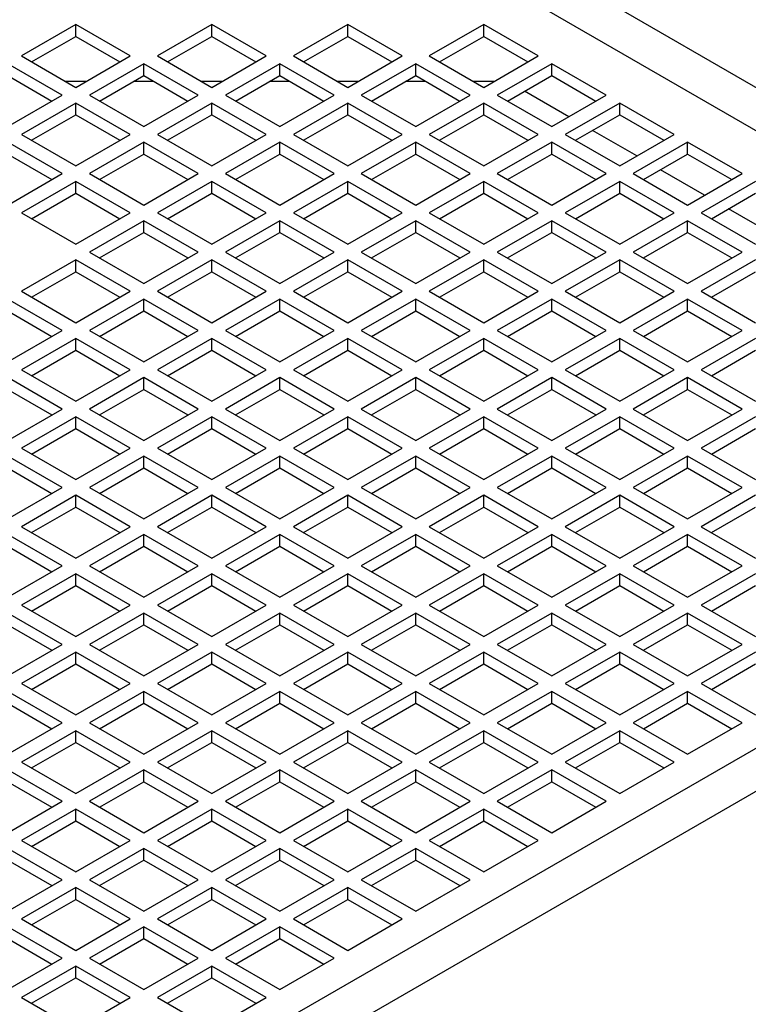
# Model space of a CAD drawing. Header units: millimetres. Extents: x 16 to 577, y 6 to 416.
# Tile 70 of 119: x 418 to 429, y 301 to 316. Entities that reach past the tile are written whole.
import ezdxf

# ---------------------------------------------------------------- set-up
doc = ezdxf.new("R2010")
doc.units = ezdxf.units.MM

msp = doc.modelspace()

# ---------------------------------------------------------------- linework, layer by layer
at = {"color": 7, "linetype": 'Continuous', "lineweight": 25}
for p, q in [((438.0321, 309.4426), (415.3415, 322.5417)), ((425.4036, 316.0914), (431.9728, 312.2991)), ((418.5362, 315.7989), (417.728, 315.3324)), ((419.3443, 315.3324), (418.5362, 315.7989)), ((418.5362, 315.624), (418.5362, 315.7989)), ((420.5565, 315.7989), (419.7483, 315.3324)), ((421.3646, 315.3324), (420.5565, 315.7989)), ((420.5565, 315.624), (420.5565, 315.7989)), ((422.5768, 315.7989), (421.7686, 315.3324)), ((423.3849, 315.3324), (422.5768, 315.7989)), ((422.5768, 315.624), (422.5768, 315.7989)), ((424.5971, 315.7989), (423.789, 315.3324)), ((425.4052, 315.3324), (424.5971, 315.7989)), ((424.5971, 315.624), (424.5971, 315.7989)), ((417.8796, 315.2449), (418.5362, 315.624)), ((418.5362, 315.624), (419.1927, 315.2449)), ((419.8999, 315.2449), (420.5565, 315.624)), ((420.5565, 315.624), (421.213, 315.2449)), ((421.9202, 315.2449), (422.5768, 315.624)), ((422.5768, 315.624), (423.2333, 315.2449)), ((423.9405, 315.2449), (424.5971, 315.624)), ((424.5971, 315.624), (425.2537, 315.2449)), ((417.728, 315.3324), (418.5362, 314.8659)), ((418.5362, 314.8659), (419.3443, 315.3324)), ((419.7483, 315.3324), (420.5565, 314.8659)), ((420.5565, 314.8659), (421.3646, 315.3324)), ((421.7686, 315.3324), (422.5768, 314.8659)), ((422.5768, 314.8659), (423.3849, 315.3324)), ((423.789, 315.3324), (424.5971, 314.8659)), ((424.5971, 314.8659), (425.4052, 315.3324)), ((418.3341, 314.7493), (417.526, 315.2158)), ((419.5463, 315.2158), (418.7382, 314.7493)), ((420.3544, 314.7493), (419.5463, 315.2158)), ((419.5463, 315.0408), (419.5463, 315.2158)), ((421.5666, 315.2158), (420.7585, 314.7493)), ((422.3747, 314.7493), (421.5666, 315.2158)), ((421.5666, 315.0408), (421.5666, 315.2158)), ((423.5869, 315.2158), (422.7788, 314.7493)), ((424.395, 314.7493), (423.5869, 315.2158)), ((423.5869, 315.0408), (423.5869, 315.2158)), ((425.6072, 315.2158), (424.7991, 314.7493)), ((426.4154, 314.7493), (425.6072, 315.2158)), ((425.6072, 315.0408), (425.6072, 315.2158)), ((417.526, 315.0408), (418.1826, 314.6618)), ((418.8897, 314.6618), (419.5463, 315.0408)), ((419.5463, 315.0408), (420.2029, 314.6618)), ((420.91, 314.6618), (421.5666, 315.0408)), ((421.5666, 315.0408), (422.2232, 314.6618)), ((422.9303, 314.6618), (423.5869, 315.0408)), ((423.5869, 315.0408), (424.2435, 314.6618)), ((424.9507, 314.6618), (425.6072, 315.0408)), ((425.6072, 315.0408), (426.2638, 314.6618)), ((418.6874, 314.9532), (418.385, 314.9532)), ((419.6981, 314.9532), (419.3945, 314.9532)), ((420.7077, 314.9532), (420.4053, 314.9532)), ((421.7184, 314.9532), (421.4148, 314.9532)), ((422.728, 314.9532), (422.4256, 314.9532)), ((423.7387, 314.9532), (423.4351, 314.9532)), ((424.7483, 314.9532), (424.4459, 314.9532)), ((417.526, 314.2827), (418.3341, 314.7493)), ((418.7382, 314.7493), (419.5463, 314.2827)), ((419.5463, 314.2827), (420.3544, 314.7493)), ((420.7585, 314.7493), (421.5666, 314.2827)), ((421.5666, 314.2827), (422.3747, 314.7493)), ((422.7788, 314.7493), (423.5869, 314.2827)), ((423.5869, 314.2827), (424.395, 314.7493)), ((424.7991, 314.7493), (425.6072, 314.2827)), ((425.8596, 314.4284), (425.203, 314.8075)), ((425.6072, 314.2827), (426.4154, 314.7493)), ((418.5362, 314.6326), (417.728, 314.1661)), ((419.3443, 314.1661), (418.5362, 314.6326)), ((418.5362, 314.4577), (418.5362, 314.6326)), ((420.5565, 314.6326), (419.7483, 314.1661)), ((421.3646, 314.1661), (420.5565, 314.6326)), ((420.5565, 314.4577), (420.5565, 314.6326)), ((422.5768, 314.6326), (421.7686, 314.1661)), ((423.3849, 314.1661), (422.5768, 314.6326)), ((422.5768, 314.4577), (422.5768, 314.6326)), ((424.5971, 314.6326), (423.789, 314.1661)), ((425.4052, 314.1661), (424.5971, 314.6326)), ((424.5971, 314.4577), (424.5971, 314.6326)), ((426.6174, 314.6326), (425.8093, 314.1661)), ((427.4255, 314.1661), (426.6174, 314.6326)), ((426.6174, 314.4577), (426.6174, 314.6326)), ((417.8796, 314.0786), (418.5362, 314.4577)), ((418.5362, 314.4577), (419.1927, 314.0786)), ((419.8999, 314.0786), (420.5565, 314.4577)), ((420.5565, 314.4577), (421.213, 314.0786)), ((421.9202, 314.0786), (422.5768, 314.4577)), ((422.5768, 314.4577), (423.2333, 314.0786)), ((423.9405, 314.0786), (424.5971, 314.4577)), ((424.5971, 314.4577), (425.2537, 314.0786)), ((425.9608, 314.0786), (426.6174, 314.4577)), ((426.6174, 314.4577), (427.274, 314.0786)), ((417.728, 314.1661), (418.5362, 313.6996)), ((418.5362, 313.6996), (419.3443, 314.1661)), ((419.7483, 314.1661), (420.5565, 313.6996)), ((420.5565, 313.6996), (421.3646, 314.1661)), ((421.7686, 314.1661), (422.5768, 313.6996)), ((422.5768, 313.6996), (423.3849, 314.1661)), ((423.789, 314.1661), (424.5971, 313.6996)), ((424.5971, 313.6996), (425.4052, 314.1661)), ((425.8093, 314.1661), (426.6174, 313.6996)), ((426.8698, 313.8453), (426.2132, 314.2243)), ((426.6174, 313.6996), (427.4255, 314.1661)), ((418.3341, 313.583), (417.526, 314.0495)), ((419.5463, 314.0495), (418.7382, 313.583)), ((420.3544, 313.583), (419.5463, 314.0495)), ((419.5463, 313.8745), (419.5463, 314.0495)), ((421.5666, 314.0495), (420.7585, 313.583)), ((422.3747, 313.583), (421.5666, 314.0495)), ((421.5666, 313.8745), (421.5666, 314.0495)), ((423.5869, 314.0495), (422.7788, 313.583)), ((424.395, 313.583), (423.5869, 314.0495)), ((423.5869, 313.8745), (423.5869, 314.0495)), ((425.6072, 314.0495), (424.7991, 313.583)), ((426.4154, 313.583), (425.6072, 314.0495)), ((425.6072, 313.8745), (425.6072, 314.0495)), ((427.6275, 314.0495), (426.8194, 313.583)), ((428.4357, 313.583), (427.6275, 314.0495)), ((427.6275, 313.8745), (427.6275, 314.0495)), ((417.526, 313.8745), (418.1826, 313.4955)), ((418.8897, 313.4955), (419.5463, 313.8745)), ((419.5463, 313.8745), (420.2029, 313.4955)), ((420.91, 313.4955), (421.5666, 313.8745)), ((421.5666, 313.8745), (422.2232, 313.4955)), ((422.9303, 313.4955), (423.5869, 313.8745)), ((423.5869, 313.8745), (424.2435, 313.4955)), ((424.9507, 313.4955), (425.6072, 313.8745)), ((425.6072, 313.8745), (426.2638, 313.4955)), ((426.971, 313.4955), (427.6275, 313.8745)), ((427.6275, 313.8745), (428.2841, 313.4955)), ((417.526, 313.1164), (418.3341, 313.583)), ((418.7382, 313.583), (419.5463, 313.1164)), ((419.5463, 313.1164), (420.3544, 313.583)), ((420.7585, 313.583), (421.5666, 313.1164)), ((421.5666, 313.1164), (422.3747, 313.583)), ((422.7788, 313.583), (423.5869, 313.1164)), ((423.5869, 313.1164), (424.395, 313.583)), ((424.7991, 313.583), (425.6072, 313.1164)), ((425.6072, 313.1164), (426.4154, 313.583)), ((426.8194, 313.583), (427.6275, 313.1164)), ((427.8799, 313.2621), (427.2233, 313.6412)), ((427.6275, 313.1164), (428.4357, 313.583)), ((418.5362, 313.4663), (417.728, 312.9998)), ((419.3443, 312.9998), (418.5362, 313.4663)), ((418.5362, 313.2914), (418.5362, 313.4663)), ((420.5565, 313.4663), (419.7483, 312.9998)), ((421.3646, 312.9998), (420.5565, 313.4663)), ((420.5565, 313.2914), (420.5565, 313.4663)), ((422.5768, 313.4663), (421.7686, 312.9998)), ((423.3849, 312.9998), (422.5768, 313.4663)), ((422.5768, 313.2914), (422.5768, 313.4663)), ((424.5971, 313.4663), (423.789, 312.9998)), ((425.4052, 312.9998), (424.5971, 313.4663)), ((424.5971, 313.2914), (424.5971, 313.4663)), ((426.6174, 313.4663), (425.8093, 312.9998)), ((427.4255, 312.9998), (426.6174, 313.4663)), ((426.6174, 313.2914), (426.6174, 313.4663)), ((428.6377, 313.4663), (427.8296, 312.9998)), ((417.8796, 312.9123), (418.5362, 313.2914)), ((418.5362, 313.2914), (419.1927, 312.9123)), ((419.8999, 312.9123), (420.5565, 313.2914)), ((420.5565, 313.2914), (421.213, 312.9123)), ((421.9202, 312.9123), (422.5768, 313.2914)), ((422.5768, 313.2914), (423.2333, 312.9123)), ((423.9405, 312.9123), (424.5971, 313.2914)), ((424.5971, 313.2914), (425.2537, 312.9123)), ((425.9608, 312.9123), (426.6174, 313.2914)), ((426.6174, 313.2914), (427.274, 312.9123)), ((427.9811, 312.9123), (428.6377, 313.2914)), ((417.728, 312.9998), (418.5362, 312.5333)), ((418.5362, 312.5333), (419.3443, 312.9998)), ((419.7483, 312.9998), (420.5565, 312.5333)), ((420.5565, 312.5333), (421.3646, 312.9998)), ((421.7686, 312.9998), (422.5768, 312.5333)), ((422.5768, 312.5333), (423.3849, 312.9998)), ((423.789, 312.9998), (424.5971, 312.5333)), ((424.5971, 312.5333), (425.4052, 312.9998)), ((425.8093, 312.9998), (426.6174, 312.5333)), ((426.6174, 312.5333), (427.4255, 312.9998)), ((427.8296, 312.9998), (428.6377, 312.5333)), ((428.8901, 312.679), (428.2335, 313.058)), ((419.5463, 312.8832), (418.7382, 312.4167)), ((420.3544, 312.4167), (419.5463, 312.8832)), ((419.5463, 312.7082), (419.5463, 312.8832)), ((421.5666, 312.8832), (420.7585, 312.4167)), ((422.3747, 312.4167), (421.5666, 312.8832)), ((421.5666, 312.7082), (421.5666, 312.8832)), ((423.5869, 312.8832), (422.7788, 312.4167)), ((424.395, 312.4167), (423.5869, 312.8832)), ((423.5869, 312.7082), (423.5869, 312.8832)), ((425.6072, 312.8832), (424.7991, 312.4167)), ((426.4154, 312.4167), (425.6072, 312.8832)), ((425.6072, 312.7082), (425.6072, 312.8832)), ((427.6275, 312.8832), (426.8194, 312.4167)), ((428.4357, 312.4167), (427.6275, 312.8832)), ((427.6275, 312.7082), (427.6275, 312.8832)), ((418.8897, 312.3292), (419.5463, 312.7082)), ((419.5463, 312.7082), (420.2029, 312.3292)), ((420.91, 312.3292), (421.5666, 312.7082)), ((421.5666, 312.7082), (422.2232, 312.3292)), ((422.9303, 312.3292), (423.5869, 312.7082)), ((423.5869, 312.7082), (424.2435, 312.3292)), ((424.9507, 312.3292), (425.6072, 312.7082)), ((425.6072, 312.7082), (426.2638, 312.3292)), ((426.971, 312.3292), (427.6275, 312.7082)), ((427.6275, 312.7082), (428.2841, 312.3292)), ((418.7382, 312.4167), (419.5463, 311.9501)), ((419.5463, 311.9501), (420.3544, 312.4167)), ((420.7585, 312.4167), (421.5666, 311.9501)), ((421.5666, 311.9501), (422.3747, 312.4167)), ((422.7788, 312.4167), (423.5869, 311.9501)), ((423.5869, 311.9501), (424.395, 312.4167)), ((424.7991, 312.4167), (425.6072, 311.9501)), ((425.6072, 311.9501), (426.4154, 312.4167)), ((426.8194, 312.4167), (427.6275, 311.9501)), ((427.6275, 311.9501), (428.4357, 312.4167)), ((418.5362, 312.3), (417.728, 311.8335)), ((419.3443, 311.8335), (418.5362, 312.3)), ((418.5362, 312.1251), (418.5362, 312.3)), ((420.5565, 312.3), (419.7483, 311.8335)), ((421.3646, 311.8335), (420.5565, 312.3)), ((420.5565, 312.1251), (420.5565, 312.3)), ((422.5768, 312.3), (421.7686, 311.8335)), ((423.3849, 311.8335), (422.5768, 312.3)), ((422.5768, 312.1251), (422.5768, 312.3)), ((424.5971, 312.3), (423.789, 311.8335)), ((425.4052, 311.8335), (424.5971, 312.3)), ((424.5971, 312.1251), (424.5971, 312.3)), ((426.6174, 312.3), (425.8093, 311.8335)), ((427.4255, 311.8335), (426.6174, 312.3)), ((426.6174, 312.1251), (426.6174, 312.3)), ((428.6377, 312.3), (427.8296, 311.8335)), ((417.8796, 311.746), (418.5362, 312.1251)), ((418.5362, 312.1251), (419.1927, 311.746)), ((419.8999, 311.746), (420.5565, 312.1251)), ((420.5565, 312.1251), (421.213, 311.746)), ((421.9202, 311.746), (422.5768, 312.1251)), ((422.5768, 312.1251), (423.2333, 311.746)), ((423.9405, 311.746), (424.5971, 312.1251)), ((424.5971, 312.1251), (425.2537, 311.746)), ((425.9608, 311.746), (426.6174, 312.1251)), ((426.6174, 312.1251), (427.274, 311.746)), ((427.9811, 311.746), (428.6377, 312.1251)), ((417.728, 311.8335), (418.5362, 311.367)), ((418.5362, 311.367), (419.3443, 311.8335)), ((419.7483, 311.8335), (420.5565, 311.367)), ((420.5565, 311.367), (421.3646, 311.8335)), ((421.7686, 311.8335), (422.5768, 311.367)), ((422.5768, 311.367), (423.3849, 311.8335)), ((423.789, 311.8335), (424.5971, 311.367)), ((424.5971, 311.367), (425.4052, 311.8335)), ((425.8093, 311.8335), (426.6174, 311.367)), ((426.6174, 311.367), (427.4255, 311.8335)), ((427.8296, 311.8335), (428.6377, 311.367)), ((418.3341, 311.2504), (417.526, 311.7169)), ((419.5463, 311.7169), (418.7382, 311.2504)), ((420.3544, 311.2504), (419.5463, 311.7169)), ((419.5463, 311.5419), (419.5463, 311.7169)), ((421.5666, 311.7169), (420.7585, 311.2504)), ((422.3747, 311.2504), (421.5666, 311.7169)), ((421.5666, 311.5419), (421.5666, 311.7169)), ((423.5869, 311.7169), (422.7788, 311.2504)), ((424.395, 311.2504), (423.5869, 311.7169)), ((423.5869, 311.5419), (423.5869, 311.7169)), ((425.6072, 311.7169), (424.7991, 311.2504)), ((426.4154, 311.2504), (425.6072, 311.7169)), ((425.6072, 311.5419), (425.6072, 311.7169)), ((427.6275, 311.7169), (426.8194, 311.2504)), ((428.4357, 311.2504), (427.6275, 311.7169)), ((427.6275, 311.5419), (427.6275, 311.7169)), ((417.526, 311.5419), (418.1826, 311.1629)), ((418.8897, 311.1629), (419.5463, 311.5419)), ((419.5463, 311.5419), (420.2029, 311.1629)), ((420.91, 311.1629), (421.5666, 311.5419)), ((421.5666, 311.5419), (422.2232, 311.1629)), ((422.9303, 311.1629), (423.5869, 311.5419)), ((423.5869, 311.5419), (424.2435, 311.1629)), ((424.9507, 311.1629), (425.6072, 311.5419)), ((425.6072, 311.5419), (426.2638, 311.1629)), ((426.971, 311.1629), (427.6275, 311.5419)), ((427.6275, 311.5419), (428.2841, 311.1629)), ((417.526, 310.7838), (418.3341, 311.2504)), ((418.7382, 311.2504), (419.5463, 310.7838)), ((419.5463, 310.7838), (420.3544, 311.2504)), ((420.7585, 311.2504), (421.5666, 310.7838)), ((421.5666, 310.7838), (422.3747, 311.2504)), ((422.7788, 311.2504), (423.5869, 310.7838)), ((423.5869, 310.7838), (424.395, 311.2504)), ((424.7991, 311.2504), (425.6072, 310.7838)), ((425.6072, 310.7838), (426.4154, 311.2504)), ((426.8194, 311.2504), (427.6275, 310.7838)), ((427.6275, 310.7838), (428.4357, 311.2504)), ((418.5362, 311.1337), (417.728, 310.6672)), ((419.3443, 310.6672), (418.5362, 311.1337)), ((418.5362, 310.9588), (418.5362, 311.1337)), ((420.5565, 311.1337), (419.7483, 310.6672)), ((421.3646, 310.6672), (420.5565, 311.1337)), ((420.5565, 310.9588), (420.5565, 311.1337)), ((422.5768, 311.1337), (421.7686, 310.6672)), ((423.3849, 310.6672), (422.5768, 311.1337)), ((422.5768, 310.9588), (422.5768, 311.1337)), ((424.5971, 311.1337), (423.789, 310.6672)), ((425.4052, 310.6672), (424.5971, 311.1337)), ((424.5971, 310.9588), (424.5971, 311.1337)), ((426.6174, 311.1337), (425.8093, 310.6672)), ((427.4255, 310.6672), (426.6174, 311.1337)), ((426.6174, 310.9588), (426.6174, 311.1337)), ((428.6377, 311.1337), (427.8296, 310.6672)), ((417.8796, 310.5797), (418.5362, 310.9588)), ((418.5362, 310.9588), (419.1927, 310.5797)), ((419.8999, 310.5797), (420.5565, 310.9588)), ((420.5565, 310.9588), (421.213, 310.5797)), ((421.9202, 310.5797), (422.5768, 310.9588)), ((422.5768, 310.9588), (423.2333, 310.5797)), ((423.9405, 310.5797), (424.5971, 310.9588)), ((424.5971, 310.9588), (425.2537, 310.5797)), ((425.9608, 310.5797), (426.6174, 310.9588)), ((426.6174, 310.9588), (427.274, 310.5797)), ((427.9811, 310.5797), (428.6377, 310.9588)), ((417.728, 310.6672), (418.5362, 310.2007)), ((418.5362, 310.2007), (419.3443, 310.6672)), ((419.7483, 310.6672), (420.5565, 310.2007)), ((420.5565, 310.2007), (421.3646, 310.6672)), ((421.7686, 310.6672), (422.5768, 310.2007)), ((422.5768, 310.2007), (423.3849, 310.6672)), ((423.789, 310.6672), (424.5971, 310.2007)), ((424.5971, 310.2007), (425.4052, 310.6672)), ((425.8093, 310.6672), (426.6174, 310.2007)), ((426.6174, 310.2007), (427.4255, 310.6672)), ((427.8296, 310.6672), (428.6377, 310.2007)), ((418.3341, 310.0841), (417.526, 310.5506)), ((419.5463, 310.5506), (418.7382, 310.0841)), ((420.3544, 310.0841), (419.5463, 310.5506)), ((419.5463, 310.3756), (419.5463, 310.5506)), ((421.5666, 310.5506), (420.7585, 310.0841)), ((422.3747, 310.0841), (421.5666, 310.5506)), ((421.5666, 310.3756), (421.5666, 310.5506)), ((423.5869, 310.5506), (422.7788, 310.0841)), ((424.395, 310.0841), (423.5869, 310.5506)), ((423.5869, 310.3756), (423.5869, 310.5506)), ((425.6072, 310.5506), (424.7991, 310.0841)), ((426.4154, 310.0841), (425.6072, 310.5506)), ((425.6072, 310.3756), (425.6072, 310.5506)), ((427.6275, 310.5506), (426.8194, 310.0841)), ((428.4357, 310.0841), (427.6275, 310.5506)), ((427.6275, 310.3756), (427.6275, 310.5506)), ((417.526, 310.3756), (418.1826, 309.9966)), ((418.8897, 309.9966), (419.5463, 310.3756)), ((419.5463, 310.3756), (420.2029, 309.9966)), ((420.91, 309.9966), (421.5666, 310.3756)), ((421.5666, 310.3756), (422.2232, 309.9966)), ((422.9303, 309.9966), (423.5869, 310.3756)), ((423.5869, 310.3756), (424.2435, 309.9966)), ((424.9507, 309.9966), (425.6072, 310.3756)), ((425.6072, 310.3756), (426.2638, 309.9966)), ((426.971, 309.9966), (427.6275, 310.3756)), ((427.6275, 310.3756), (428.2841, 309.9966)), ((417.526, 309.6176), (418.3341, 310.0841)), ((418.7382, 310.0841), (419.5463, 309.6176)), ((419.5463, 309.6176), (420.3544, 310.0841)), ((420.7585, 310.0841), (421.5666, 309.6176)), ((421.5666, 309.6176), (422.3747, 310.0841)), ((422.7788, 310.0841), (423.5869, 309.6176)), ((423.5869, 309.6176), (424.395, 310.0841)), ((424.7991, 310.0841), (425.6072, 309.6176)), ((425.6072, 309.6176), (426.4154, 310.0841)), ((426.8194, 310.0841), (427.6275, 309.6176)), ((427.6275, 309.6176), (428.4357, 310.0841)), ((418.5362, 309.9674), (417.728, 309.5009)), ((419.3443, 309.5009), (418.5362, 309.9674)), ((418.5362, 309.7925), (418.5362, 309.9674)), ((420.5565, 309.9674), (419.7483, 309.5009)), ((421.3646, 309.5009), (420.5565, 309.9674)), ((420.5565, 309.7925), (420.5565, 309.9674)), ((422.5768, 309.9674), (421.7686, 309.5009)), ((423.3849, 309.5009), (422.5768, 309.9674)), ((422.5768, 309.7925), (422.5768, 309.9674)), ((424.5971, 309.9674), (423.789, 309.5009)), ((425.4052, 309.5009), (424.5971, 309.9674)), ((424.5971, 309.7925), (424.5971, 309.9674)), ((426.6174, 309.9674), (425.8093, 309.5009)), ((427.4255, 309.5009), (426.6174, 309.9674)), ((426.6174, 309.7925), (426.6174, 309.9674)), ((428.6377, 309.9674), (427.8296, 309.5009)), ((417.8796, 309.4134), (418.5362, 309.7925)), ((418.5362, 309.7925), (419.1927, 309.4134)), ((419.8999, 309.4134), (420.5565, 309.7925)), ((420.5565, 309.7925), (421.213, 309.4134)), ((421.9202, 309.4134), (422.5768, 309.7925)), ((422.5768, 309.7925), (423.2333, 309.4134)), ((423.9405, 309.4134), (424.5971, 309.7925)), ((424.5971, 309.7925), (425.2537, 309.4134)), ((425.9608, 309.4134), (426.6174, 309.7925)), ((426.6174, 309.7925), (427.274, 309.4134)), ((427.9811, 309.4134), (428.6377, 309.7925)), ((417.728, 309.5009), (418.5362, 309.0344)), ((418.5362, 309.0344), (419.3443, 309.5009)), ((419.7483, 309.5009), (420.5565, 309.0344)), ((420.5565, 309.0344), (421.3646, 309.5009)), ((421.7686, 309.5009), (422.5768, 309.0344)), ((422.5768, 309.0344), (423.3849, 309.5009)), ((423.789, 309.5009), (424.5971, 309.0344)), ((424.5971, 309.0344), (425.4052, 309.5009)), ((425.8093, 309.5009), (426.6174, 309.0344)), ((426.6174, 309.0344), (427.4255, 309.5009)), ((427.8296, 309.5009), (428.6377, 309.0344)), ((418.3341, 308.9178), (417.526, 309.3843)), ((419.5463, 309.3843), (418.7382, 308.9178)), ((420.3544, 308.9178), (419.5463, 309.3843)), ((419.5463, 309.2093), (419.5463, 309.3843)), ((421.5666, 309.3843), (420.7585, 308.9178)), ((422.3747, 308.9178), (421.5666, 309.3843)), ((421.5666, 309.2093), (421.5666, 309.3843)), ((423.5869, 309.3843), (422.7788, 308.9178)), ((424.395, 308.9178), (423.5869, 309.3843)), ((423.5869, 309.2093), (423.5869, 309.3843)), ((425.6072, 309.3843), (424.7991, 308.9178)), ((426.4154, 308.9178), (425.6072, 309.3843)), ((425.6072, 309.2093), (425.6072, 309.3843)), ((427.6275, 309.3843), (426.8194, 308.9178)), ((428.4357, 308.9178), (427.6275, 309.3843)), ((427.6275, 309.2093), (427.6275, 309.3843)), ((417.526, 309.2093), (418.1826, 308.8303)), ((418.8897, 308.8303), (419.5463, 309.2093)), ((419.5463, 309.2093), (420.2029, 308.8303)), ((420.91, 308.8303), (421.5666, 309.2093)), ((421.5666, 309.2093), (422.2232, 308.8303)), ((422.9303, 308.8303), (423.5869, 309.2093)), ((423.5869, 309.2093), (424.2435, 308.8303)), ((424.9507, 308.8303), (425.6072, 309.2093)), ((425.6072, 309.2093), (426.2638, 308.8303)), ((426.971, 308.8303), (427.6275, 309.2093)), ((427.6275, 309.2093), (428.2841, 308.8303)), ((417.526, 308.4513), (418.3341, 308.9178)), ((418.7382, 308.9178), (419.5463, 308.4513)), ((419.5463, 308.4513), (420.3544, 308.9178)), ((420.7585, 308.9178), (421.5666, 308.4513)), ((421.5666, 308.4513), (422.3747, 308.9178)), ((422.7788, 308.9178), (423.5869, 308.4513)), ((423.5869, 308.4513), (424.395, 308.9178)), ((424.7991, 308.9178), (425.6072, 308.4513)), ((425.6072, 308.4513), (426.4154, 308.9178)), ((426.8194, 308.9178), (427.6275, 308.4513)), ((427.6275, 308.4513), (428.4357, 308.9178)), ((418.5362, 308.8011), (417.728, 308.3346)), ((419.3443, 308.3346), (418.5362, 308.8011)), ((418.5362, 308.6262), (418.5362, 308.8011)), ((420.5565, 308.8011), (419.7483, 308.3346)), ((421.3646, 308.3346), (420.5565, 308.8011)), ((420.5565, 308.6262), (420.5565, 308.8011)), ((422.5768, 308.8011), (421.7686, 308.3346)), ((423.3849, 308.3346), (422.5768, 308.8011)), ((422.5768, 308.6262), (422.5768, 308.8011)), ((424.5971, 308.8011), (423.789, 308.3346)), ((425.4052, 308.3346), (424.5971, 308.8011)), ((424.5971, 308.6262), (424.5971, 308.8011)), ((426.6174, 308.8011), (425.8093, 308.3346)), ((427.4255, 308.3346), (426.6174, 308.8011)), ((426.6174, 308.6262), (426.6174, 308.8011)), ((428.6377, 308.8011), (427.8296, 308.3346)), ((417.8796, 308.2471), (418.5362, 308.6262)), ((418.5362, 308.6262), (419.1927, 308.2471)), ((419.8999, 308.2471), (420.5565, 308.6262)), ((420.5565, 308.6262), (421.213, 308.2471)), ((421.9202, 308.2471), (422.5768, 308.6262)), ((422.5768, 308.6262), (423.2333, 308.2471)), ((423.9405, 308.2471), (424.5971, 308.6262)), ((424.5971, 308.6262), (425.2537, 308.2471)), ((425.9608, 308.2471), (426.6174, 308.6262)), ((426.6174, 308.6262), (427.274, 308.2471)), ((427.9811, 308.2471), (428.6377, 308.6262)), ((417.728, 308.3346), (418.5362, 307.8681)), ((418.5362, 307.8681), (419.3443, 308.3346)), ((419.7483, 308.3346), (420.5565, 307.8681)), ((420.5565, 307.8681), (421.3646, 308.3346)), ((421.7686, 308.3346), (422.5768, 307.8681)), ((422.5768, 307.8681), (423.3849, 308.3346)), ((423.789, 308.3346), (424.5971, 307.8681)), ((424.5971, 307.8681), (425.4052, 308.3346)), ((425.8093, 308.3346), (426.6174, 307.8681)), ((426.6174, 307.8681), (427.4255, 308.3346)), ((427.8296, 308.3346), (428.6377, 307.8681)), ((418.3341, 307.7515), (417.526, 308.218)), ((419.5463, 308.218), (418.7382, 307.7515)), ((420.3544, 307.7515), (419.5463, 308.218)), ((419.5463, 308.043), (419.5463, 308.218)), ((421.5666, 308.218), (420.7585, 307.7515)), ((422.3747, 307.7515), (421.5666, 308.218)), ((421.5666, 308.043), (421.5666, 308.218)), ((423.5869, 308.218), (422.7788, 307.7515)), ((424.395, 307.7515), (423.5869, 308.218)), ((423.5869, 308.043), (423.5869, 308.218)), ((425.6072, 308.218), (424.7991, 307.7515)), ((426.4154, 307.7515), (425.6072, 308.218)), ((425.6072, 308.043), (425.6072, 308.218)), ((427.6275, 308.218), (426.8194, 307.7515)), ((428.4357, 307.7515), (427.6275, 308.218)), ((427.6275, 308.043), (427.6275, 308.218)), ((417.526, 308.043), (418.1826, 307.664)), ((418.8897, 307.664), (419.5463, 308.043)), ((419.5463, 308.043), (420.2029, 307.664)), ((420.91, 307.664), (421.5666, 308.043)), ((421.5666, 308.043), (422.2232, 307.664)), ((422.9303, 307.664), (423.5869, 308.043)), ((423.5869, 308.043), (424.2435, 307.664)), ((424.9507, 307.664), (425.6072, 308.043)), ((425.6072, 308.043), (426.2638, 307.664)), ((426.971, 307.664), (427.6275, 308.043)), ((427.6275, 308.043), (428.2841, 307.664)), ((417.526, 307.285), (418.3341, 307.7515)), ((418.7382, 307.7515), (419.5463, 307.285)), ((419.5463, 307.285), (420.3544, 307.7515)), ((420.7585, 307.7515), (421.5666, 307.285)), ((421.5666, 307.285), (422.3747, 307.7515)), ((422.7788, 307.7515), (423.5869, 307.285)), ((423.5869, 307.285), (424.395, 307.7515)), ((424.7991, 307.7515), (425.6072, 307.285)), ((425.6072, 307.285), (426.4154, 307.7515)), ((426.8194, 307.7515), (427.6275, 307.285)), ((427.6275, 307.285), (428.4357, 307.7515)), ((418.5362, 307.6348), (417.728, 307.1683)), ((419.3443, 307.1683), (418.5362, 307.6348)), ((418.5362, 307.4599), (418.5362, 307.6348)), ((420.5565, 307.6348), (419.7483, 307.1683)), ((421.3646, 307.1683), (420.5565, 307.6348)), ((420.5565, 307.4599), (420.5565, 307.6348)), ((422.5768, 307.6348), (421.7686, 307.1683)), ((423.3849, 307.1683), (422.5768, 307.6348)), ((422.5768, 307.4599), (422.5768, 307.6348)), ((424.5971, 307.6348), (423.789, 307.1683)), ((425.4052, 307.1683), (424.5971, 307.6348)), ((424.5971, 307.4599), (424.5971, 307.6348)), ((426.6174, 307.6348), (425.8093, 307.1683)), ((427.4255, 307.1683), (426.6174, 307.6348)), ((426.6174, 307.4599), (426.6174, 307.6348)), ((428.6377, 307.6348), (427.8296, 307.1683)), ((417.8796, 307.0808), (418.5362, 307.4599)), ((418.5362, 307.4599), (419.1927, 307.0808)), ((419.8999, 307.0808), (420.5565, 307.4599)), ((420.5565, 307.4599), (421.213, 307.0808)), ((421.9202, 307.0808), (422.5768, 307.4599)), ((422.5768, 307.4599), (423.2333, 307.0808)), ((423.9405, 307.0808), (424.5971, 307.4599)), ((424.5971, 307.4599), (425.2537, 307.0808)), ((425.9608, 307.0808), (426.6174, 307.4599)), ((426.6174, 307.4599), (427.274, 307.0808)), ((427.9811, 307.0808), (428.6377, 307.4599)), ((417.728, 307.1683), (418.5362, 306.7018)), ((418.5362, 306.7018), (419.3443, 307.1683)), ((419.7483, 307.1683), (420.5565, 306.7018)), ((420.5565, 306.7018), (421.3646, 307.1683)), ((421.7686, 307.1683), (422.5768, 306.7018)), ((422.5768, 306.7018), (423.3849, 307.1683)), ((423.789, 307.1683), (424.5971, 306.7018)), ((424.5971, 306.7018), (425.4052, 307.1683)), ((425.8093, 307.1683), (426.6174, 306.7018)), ((426.6174, 306.7018), (427.4255, 307.1683)), ((427.8296, 307.1683), (428.6377, 306.7018)), ((418.3341, 306.5852), (417.526, 307.0517)), ((419.5463, 307.0517), (418.7382, 306.5852)), ((420.3544, 306.5852), (419.5463, 307.0517)), ((419.5463, 306.8767), (419.5463, 307.0517)), ((421.5666, 307.0517), (420.7585, 306.5852)), ((422.3747, 306.5852), (421.5666, 307.0517)), ((421.5666, 306.8767), (421.5666, 307.0517)), ((423.5869, 307.0517), (422.7788, 306.5852)), ((424.395, 306.5852), (423.5869, 307.0517)), ((423.5869, 306.8767), (423.5869, 307.0517)), ((425.6072, 307.0517), (424.7991, 306.5852)), ((426.4154, 306.5852), (425.6072, 307.0517)), ((425.6072, 306.8767), (425.6072, 307.0517)), ((427.6275, 307.0517), (426.8194, 306.5852)), ((428.4357, 306.5852), (427.6275, 307.0517)), ((427.6275, 306.8767), (427.6275, 307.0517)), ((431.8361, 306.8862), (410.9436, 294.8253)), ((417.526, 306.8767), (418.1826, 306.4977)), ((418.8897, 306.4977), (419.5463, 306.8767)), ((419.5463, 306.8767), (420.2029, 306.4977)), ((420.91, 306.4977), (421.5666, 306.8767)), ((421.5666, 306.8767), (422.2232, 306.4977)), ((422.9303, 306.4977), (423.5869, 306.8767)), ((423.5869, 306.8767), (424.2435, 306.4977)), ((424.9507, 306.4977), (425.6072, 306.8767)), ((425.6072, 306.8767), (426.2638, 306.4977)), ((426.971, 306.4977), (427.6275, 306.8767)), ((427.6275, 306.8767), (428.2841, 306.4977)), ((417.526, 306.1187), (418.3341, 306.5852)), ((418.7382, 306.5852), (419.5463, 306.1187)), ((419.5463, 306.1187), (420.3544, 306.5852)), ((420.7585, 306.5852), (421.5666, 306.1187)), ((421.5666, 306.1187), (422.3747, 306.5852)), ((422.7788, 306.5852), (423.5869, 306.1187)), ((423.5869, 306.1187), (424.395, 306.5852)), ((424.7991, 306.5852), (425.6072, 306.1187)), ((425.6072, 306.1187), (426.4154, 306.5852)), ((426.8194, 306.5852), (427.6275, 306.1187)), ((427.6275, 306.1187), (428.4357, 306.5852)), ((432.1138, 306.4051), (411.2214, 294.3441)), ((418.5362, 306.4685), (417.728, 306.002)), ((419.3443, 306.002), (418.5362, 306.4685)), ((418.5362, 306.2936), (418.5362, 306.4685)), ((420.5565, 306.4685), (419.7483, 306.002)), ((421.3646, 306.002), (420.5565, 306.4685)), ((420.5565, 306.2936), (420.5565, 306.4685)), ((422.5768, 306.4685), (421.7686, 306.002)), ((423.3849, 306.002), (422.5768, 306.4685)), ((422.5768, 306.2936), (422.5768, 306.4685)), ((424.5971, 306.4685), (423.789, 306.002)), ((425.4052, 306.002), (424.5971, 306.4685)), ((424.5971, 306.2936), (424.5971, 306.4685)), ((426.6174, 306.4685), (425.8093, 306.002)), ((427.4255, 306.002), (426.6174, 306.4685)), ((426.6174, 306.2936), (426.6174, 306.4685)), ((428.6377, 306.4685), (427.8296, 306.002)), ((417.8796, 305.9145), (418.5362, 306.2936)), ((418.5362, 306.2936), (419.1927, 305.9145)), ((419.8999, 305.9145), (420.5565, 306.2936)), ((420.5565, 306.2936), (421.213, 305.9145)), ((421.9202, 305.9145), (422.5768, 306.2936)), ((422.5768, 306.2936), (423.2333, 305.9145)), ((423.9405, 305.9145), (424.5971, 306.2936)), ((424.5971, 306.2936), (425.2537, 305.9145)), ((425.9608, 305.9145), (426.6174, 306.2936)), ((426.6174, 306.2936), (427.274, 305.9145)), ((427.9811, 305.9145), (428.6377, 306.2936)), ((417.728, 306.002), (418.5362, 305.5355)), ((418.5362, 305.5355), (419.3443, 306.002)), ((419.7483, 306.002), (420.5565, 305.5355)), ((420.5565, 305.5355), (421.3646, 306.002)), ((421.7686, 306.002), (422.5768, 305.5355)), ((422.5768, 305.5355), (423.3849, 306.002)), ((423.789, 306.002), (424.5971, 305.5355)), ((424.5971, 305.5355), (425.4052, 306.002)), ((425.8093, 306.002), (426.6174, 305.5355)), ((426.6174, 305.5355), (427.4255, 306.002)), ((427.8296, 306.002), (428.6377, 305.5355)), ((418.3341, 305.4189), (417.526, 305.8854)), ((419.5463, 305.8854), (418.7382, 305.4189)), ((420.3544, 305.4189), (419.5463, 305.8854)), ((419.5463, 305.7104), (419.5463, 305.8854)), ((421.5666, 305.8854), (420.7585, 305.4189)), ((422.3747, 305.4189), (421.5666, 305.8854)), ((421.5666, 305.7104), (421.5666, 305.8854)), ((423.5869, 305.8854), (422.7788, 305.4189)), ((424.395, 305.4189), (423.5869, 305.8854)), ((423.5869, 305.7104), (423.5869, 305.8854)), ((425.6072, 305.8854), (424.7991, 305.4189)), ((426.4154, 305.4189), (425.6072, 305.8854)), ((425.6072, 305.7104), (425.6072, 305.8854)), ((427.6275, 305.8854), (426.8194, 305.4189)), ((428.4357, 305.4189), (427.6275, 305.8854)), ((427.6275, 305.7104), (427.6275, 305.8854)), ((417.526, 305.7104), (418.1826, 305.3314)), ((418.8897, 305.3314), (419.5463, 305.7104)), ((419.5463, 305.7104), (420.2029, 305.3314)), ((420.91, 305.3314), (421.5666, 305.7104)), ((421.5666, 305.7104), (422.2232, 305.3314)), ((422.9303, 305.3314), (423.5869, 305.7104)), ((423.5869, 305.7104), (424.2435, 305.3314)), ((424.9507, 305.3314), (425.6072, 305.7104)), ((425.6072, 305.7104), (426.2638, 305.3314)), ((426.971, 305.3314), (427.6275, 305.7104)), ((427.6275, 305.7104), (428.2841, 305.3314)), ((417.526, 304.9524), (418.3341, 305.4189)), ((418.7382, 305.4189), (419.5463, 304.9524)), ((419.5463, 304.9524), (420.3544, 305.4189)), ((420.7585, 305.4189), (421.5666, 304.9524)), ((421.5666, 304.9524), (422.3747, 305.4189)), ((422.7788, 305.4189), (423.5869, 304.9524)), ((423.5869, 304.9524), (424.395, 305.4189)), ((424.7991, 305.4189), (425.6072, 304.9524)), ((425.6072, 304.9524), (426.4154, 305.4189)), ((426.8194, 305.4189), (427.6275, 304.9524)), ((427.6275, 304.9524), (428.4357, 305.4189)), ((418.5362, 305.3023), (417.728, 304.8357)), ((419.3443, 304.8357), (418.5362, 305.3023)), ((418.5362, 305.1273), (418.5362, 305.3023)), ((420.5565, 305.3023), (419.7483, 304.8357)), ((421.3646, 304.8357), (420.5565, 305.3023)), ((420.5565, 305.1273), (420.5565, 305.3023)), ((422.5768, 305.3023), (421.7686, 304.8357)), ((423.3849, 304.8357), (422.5768, 305.3023)), ((422.5768, 305.1273), (422.5768, 305.3023)), ((424.5971, 305.3023), (423.789, 304.8357)), ((425.4052, 304.8357), (424.5971, 305.3023)), ((424.5971, 305.1273), (424.5971, 305.3023)), ((426.6174, 305.3023), (425.8093, 304.8357)), ((427.4255, 304.8357), (426.6174, 305.3023)), ((426.6174, 305.1273), (426.6174, 305.3023)), ((417.8796, 304.7482), (418.5362, 305.1273)), ((418.5362, 305.1273), (419.1927, 304.7482)), ((419.8999, 304.7482), (420.5565, 305.1273)), ((420.5565, 305.1273), (421.213, 304.7482)), ((421.9202, 304.7482), (422.5768, 305.1273)), ((422.5768, 305.1273), (423.2333, 304.7482)), ((423.9405, 304.7482), (424.5971, 305.1273)), ((424.5971, 305.1273), (425.2537, 304.7482)), ((425.9608, 304.7482), (426.6174, 305.1273)), ((426.6174, 305.1273), (427.274, 304.7482)), ((417.728, 304.8357), (418.5362, 304.3692)), ((418.5362, 304.3692), (419.3443, 304.8357)), ((419.7483, 304.8357), (420.5565, 304.3692)), ((420.5565, 304.3692), (421.3646, 304.8357)), ((421.7686, 304.8357), (422.5768, 304.3692)), ((422.5768, 304.3692), (423.3849, 304.8357)), ((423.789, 304.8357), (424.5971, 304.3692)), ((424.5971, 304.3692), (425.4052, 304.8357)), ((425.8093, 304.8357), (426.6174, 304.3692)), ((426.6174, 304.3692), (427.4255, 304.8357)), ((418.3341, 304.2526), (417.526, 304.7191)), ((419.5463, 304.7191), (418.7382, 304.2526)), ((420.3544, 304.2526), (419.5463, 304.7191)), ((419.5463, 304.5441), (419.5463, 304.7191)), ((421.5666, 304.7191), (420.7585, 304.2526)), ((422.3747, 304.2526), (421.5666, 304.7191)), ((421.5666, 304.5441), (421.5666, 304.7191)), ((423.5869, 304.7191), (422.7788, 304.2526)), ((424.395, 304.2526), (423.5869, 304.7191)), ((423.5869, 304.5441), (423.5869, 304.7191)), ((425.6072, 304.7191), (424.7991, 304.2526)), ((426.4154, 304.2526), (425.6072, 304.7191)), ((425.6072, 304.5441), (425.6072, 304.7191)), ((417.526, 304.5441), (418.1826, 304.1651)), ((418.8897, 304.1651), (419.5463, 304.5441)), ((419.5463, 304.5441), (420.2029, 304.1651)), ((420.91, 304.1651), (421.5666, 304.5441)), ((421.5666, 304.5441), (422.2232, 304.1651)), ((422.9303, 304.1651), (423.5869, 304.5441)), ((423.5869, 304.5441), (424.2435, 304.1651)), ((424.9507, 304.1651), (425.6072, 304.5441)), ((425.6072, 304.5441), (426.2638, 304.1651)), ((417.526, 303.7861), (418.3341, 304.2526)), ((418.7382, 304.2526), (419.5463, 303.7861)), ((419.5463, 303.7861), (420.3544, 304.2526)), ((420.7585, 304.2526), (421.5666, 303.7861)), ((421.5666, 303.7861), (422.3747, 304.2526)), ((422.7788, 304.2526), (423.5869, 303.7861)), ((423.5869, 303.7861), (424.395, 304.2526)), ((424.7991, 304.2526), (425.6072, 303.7861)), ((425.6072, 303.7861), (426.4154, 304.2526)), ((418.5362, 304.136), (417.728, 303.6694)), ((419.3443, 303.6694), (418.5362, 304.136)), ((418.5362, 303.961), (418.5362, 304.136)), ((420.5565, 304.136), (419.7483, 303.6694)), ((421.3646, 303.6694), (420.5565, 304.136)), ((420.5565, 303.961), (420.5565, 304.136)), ((422.5768, 304.136), (421.7686, 303.6694)), ((423.3849, 303.6694), (422.5768, 304.136)), ((422.5768, 303.961), (422.5768, 304.136)), ((424.5971, 304.136), (423.789, 303.6694)), ((425.4052, 303.6694), (424.5971, 304.136)), ((424.5971, 303.961), (424.5971, 304.136)), ((417.8796, 303.5819), (418.5362, 303.961)), ((418.5362, 303.961), (419.1927, 303.5819)), ((419.8999, 303.5819), (420.5565, 303.961)), ((420.5565, 303.961), (421.213, 303.5819)), ((421.9202, 303.5819), (422.5768, 303.961)), ((422.5768, 303.961), (423.2333, 303.5819)), ((423.9405, 303.5819), (424.5971, 303.961)), ((424.5971, 303.961), (425.2537, 303.5819)), ((417.728, 303.6694), (418.5362, 303.2029)), ((418.5362, 303.2029), (419.3443, 303.6694)), ((419.7483, 303.6694), (420.5565, 303.2029)), ((420.5565, 303.2029), (421.3646, 303.6694)), ((421.7686, 303.6694), (422.5768, 303.2029)), ((422.5768, 303.2029), (423.3849, 303.6694)), ((423.789, 303.6694), (424.5971, 303.2029)), ((424.5971, 303.2029), (425.4052, 303.6694)), ((418.3341, 303.0863), (417.526, 303.5528)), ((419.5463, 303.5528), (418.7382, 303.0863)), ((420.3544, 303.0863), (419.5463, 303.5528)), ((419.5463, 303.3778), (419.5463, 303.5528)), ((421.5666, 303.5528), (420.7585, 303.0863)), ((422.3747, 303.0863), (421.5666, 303.5528)), ((421.5666, 303.3778), (421.5666, 303.5528)), ((423.5869, 303.5528), (422.7788, 303.0863)), ((424.395, 303.0863), (423.5869, 303.5528)), ((423.5869, 303.3778), (423.5869, 303.5528)), ((417.526, 303.3778), (418.1826, 302.9988)), ((418.8897, 302.9988), (419.5463, 303.3778)), ((419.5463, 303.3778), (420.2029, 302.9988)), ((420.91, 302.9988), (421.5666, 303.3778)), ((421.5666, 303.3778), (422.2232, 302.9988)), ((422.9303, 302.9988), (423.5869, 303.3778)), ((423.5869, 303.3778), (424.2435, 302.9988)), ((417.526, 302.6198), (418.3341, 303.0863)), ((418.7382, 303.0863), (419.5463, 302.6198)), ((419.5463, 302.6198), (420.3544, 303.0863)), ((420.7585, 303.0863), (421.5666, 302.6198)), ((421.5666, 302.6198), (422.3747, 303.0863)), ((422.7788, 303.0863), (423.5869, 302.6198)), ((423.5869, 302.6198), (424.395, 303.0863)), ((418.5362, 302.9697), (417.728, 302.5031)), ((419.3443, 302.5031), (418.5362, 302.9697)), ((418.5362, 302.7947), (418.5362, 302.9697)), ((420.5565, 302.9697), (419.7483, 302.5031)), ((421.3646, 302.5031), (420.5565, 302.9697)), ((420.5565, 302.7947), (420.5565, 302.9697)), ((422.5768, 302.9697), (421.7686, 302.5031)), ((423.3849, 302.5031), (422.5768, 302.9697)), ((422.5768, 302.7947), (422.5768, 302.9697)), ((417.8796, 302.4157), (418.5362, 302.7947)), ((418.5362, 302.7947), (419.1927, 302.4157)), ((419.8999, 302.4157), (420.5565, 302.7947)), ((420.5565, 302.7947), (421.213, 302.4157)), ((421.9202, 302.4157), (422.5768, 302.7947)), ((422.5768, 302.7947), (423.2333, 302.4157)), ((417.728, 302.5031), (418.5362, 302.0366)), ((418.5362, 302.0366), (419.3443, 302.5031)), ((419.7483, 302.5031), (420.5565, 302.0366)), ((420.5565, 302.0366), (421.3646, 302.5031)), ((421.7686, 302.5031), (422.5768, 302.0366)), ((422.5768, 302.0366), (423.3849, 302.5031)), ((418.3341, 301.92), (417.526, 302.3865)), ((419.5463, 302.3865), (418.7382, 301.92)), ((420.3544, 301.92), (419.5463, 302.3865)), ((419.5463, 302.2115), (419.5463, 302.3865)), ((421.5666, 302.3865), (420.7585, 301.92)), ((422.3747, 301.92), (421.5666, 302.3865)), ((421.5666, 302.2115), (421.5666, 302.3865)), ((417.526, 302.2115), (418.1826, 301.8325)), ((418.8897, 301.8325), (419.5463, 302.2115)), ((419.5463, 302.2115), (420.2029, 301.8325)), ((420.91, 301.8325), (421.5666, 302.2115)), ((421.5666, 302.2115), (422.2232, 301.8325)), ((417.526, 301.4535), (418.3341, 301.92)), ((418.7382, 301.92), (419.5463, 301.4535)), ((419.5463, 301.4535), (420.3544, 301.92)), ((420.7585, 301.92), (421.5666, 301.4535)), ((421.5666, 301.4535), (422.3747, 301.92)), ((418.5362, 301.8034), (417.728, 301.3368)), ((419.3443, 301.3368), (418.5362, 301.8034)), ((418.5362, 301.6284), (418.5362, 301.8034)), ((420.5565, 301.8034), (419.7483, 301.3368)), ((421.3646, 301.3368), (420.5565, 301.8034)), ((420.5565, 301.6284), (420.5565, 301.8034)), ((417.8796, 301.2494), (418.5362, 301.6284)), ((418.5362, 301.6284), (419.1927, 301.2494)), ((419.8999, 301.2494), (420.5565, 301.6284)), ((420.5565, 301.6284), (421.213, 301.2494)), ((417.728, 301.3368), (418.5362, 300.8703)), ((418.5362, 300.8703), (419.3443, 301.3368)), ((419.7483, 301.3368), (420.5565, 300.8703)), ((420.5565, 300.8703), (421.3646, 301.3368))]:
    msp.add_line(p, q, dxfattribs=at)

doc.saveas('drawing.dxf')
